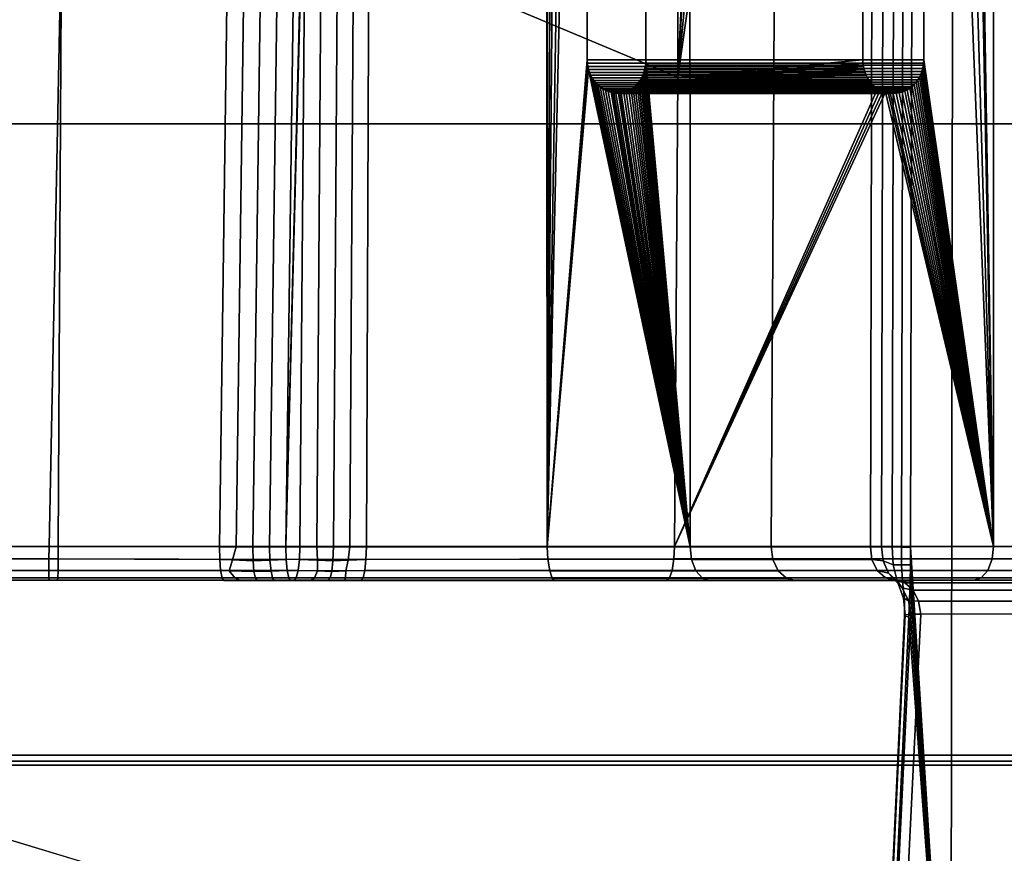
# Model space of a CAD drawing. Extents: x -11.8 to 11.8, y 0 to 23.7.
# Tile 20 of 52: x 9.1 to 10.6, y 4.4 to 5.7. Entities that reach past the tile are written whole.
import ezdxf

# ---------------------------------------------------------------- set-up
doc = ezdxf.new("R2010")
doc.units = 0
doc.layers.add('SHPM78Z54N_TRADECAD', color=7, linetype='CONTINUOUS')

msp = doc.modelspace()

# ---------------------------------------------------------------- linework, layer by layer
at = {"layer": 'SHPM78Z54N_TRADECAD'}
for points in [[(9.0164, 21.874, 33.0011), (10.8391, 22.9691, 33.0011), (10.8391, 3.9269, 33.0011), (9.0164, 4.4772, 33.0011)], [(9.5009, 4.8906, 32.9333), (9.8895, 4.8904, 32.842), (9.8795, 19.7645, 32.8485)], [(9.5009, 4.8906, 32.9333), (9.8795, 19.7645, 32.8485), (9.8904, 19.7478, 32.8411)], [(9.8904, 19.7478, 32.8411), (9.8795, 19.7645, 32.8485), (9.8895, 4.8904, 32.842)], [(9.1491, 4.8909, 32.9415), (9.4453, 19.7516, 32.9434), (8.7267, 19.7511, 32.9434), (8.4975, 4.8901, 32.9434)], [(9.4453, 19.7516, 32.9434), (9.1491, 4.8909, 32.9415), (9.4024, 4.8905, 32.949), (9.603, 19.7498, 32.9036)], [(9.4024, 4.8905, 32.949), (9.4272, 4.8906, 32.9465), (9.628, 19.7494, 32.9012), (9.603, 19.7498, 32.9036)], [(9.4272, 4.8906, 32.9465), (9.4519, 4.8906, 32.943), (9.6529, 19.7491, 32.8977), (9.628, 19.7494, 32.9012)], [(9.4519, 4.8906, 32.943), (9.4765, 4.8906, 32.9386), (9.6775, 19.749, 32.8933), (9.6529, 19.7491, 32.8977)], [(9.4765, 4.8906, 32.9386), (9.5009, 4.8906, 32.9333), (9.7019, 19.749, 32.888), (9.6775, 19.749, 32.8933)], [(9.8904, 19.7478, 32.8411), (9.7019, 19.749, 32.888), (9.5009, 4.8906, 32.9333)], [(9.6242, 5.7813, 33.7197), (9.7365, 19.7496, 33.7026), (10.0749, 19.7485, 33.6266), (10.0836, 5.5886, 33.6232)], [(9.9427, 17.1145, 32.816), (9.9409, 19.0145, 32.8132), (9.8904, 19.7478, 32.8411), (9.8895, 4.8904, 32.842)], [(10.0966, 19.7496, 32.7218), (10.0346, 7.5145, 32.7742), (10.0359, 5.6145, 32.7761), (10.102, 4.8903, 32.7336)], [(10.0836, 5.5886, 33.6232), (10.0749, 19.7485, 33.6266), (10.3539, 13.2645, 33.4735), (10.355, 11.3645, 33.4753)], [(10.102, 4.8903, 32.7336), (10.2223, 4.8903, 32.6393), (10.3053, 19.7519, 32.5689), (10.0966, 19.7496, 32.7218)], [(10.3053, 19.7519, 32.5689), (10.2223, 4.8903, 32.6393), (10.3698, 4.8904, 32.5108), (10.4041, 19.7536, 32.4333)], [(10.3698, 4.8904, 32.5108), (10.3863, 4.8904, 32.4921), (10.4207, 19.7538, 32.4146), (10.4041, 19.7536, 32.4333)], [(10.3863, 4.8904, 32.4921), (10.4018, 4.8903, 32.4726), (10.4362, 19.754, 32.3951), (10.4207, 19.7538, 32.4146)], [(10.4018, 4.8903, 32.4726), (10.4161, 4.8901, 32.4523), (10.4507, 19.7542, 32.3747), (10.4362, 19.754, 32.3951)], [(10.4161, 4.8901, 32.4523), (10.4294, 4.8898, 32.4313), (10.464, 19.7544, 32.3537), (10.4507, 19.7542, 32.3747)], [(10.5116, 19.7548, 32.2826), (10.464, 19.7544, 32.3537), (10.4294, 4.8898, 32.4313), (10.4894, 3.9459, 32.3223)], [(10.4894, 3.9459, 32.3223), (10.5848, 3.9462, 32.1012), (10.5956, 19.7543, 32.1049), (10.5116, 19.7548, 32.2826)], [(10.5526, 4.8909, 33.3753), (10.5503, 19.7357, 33.377), (10.8946, 19.7531, 33.0873), (10.8, 4.8909, 33.1847)], [(10.4444, 13.2645, 33.4295), (10.5503, 19.7357, 33.377), (10.5526, 4.8909, 33.3753), (10.4456, 11.3645, 33.4313)], [(9.9436, 16.1395, 32.8173), (9.9427, 17.1145, 32.816), (9.8895, 4.8904, 32.842)], [(9.9479, 11.3645, 32.8242), (9.9436, 16.1395, 32.8173), (9.8895, 4.8904, 32.842)], [(10.8391, 12.2355, 0.0397), (-11.8433, 14.8549, 0.0397), (-11.8433, 4.581, 0.0397), (10.8391, 4.581, 0.0397)], [(9.9487, 8.4895, 32.8254), (9.9479, 11.3645, 32.8242), (9.8895, 4.8904, 32.842)], [(10.0836, 5.5886, 33.6232), (10.355, 11.3645, 33.4753), (10.3556, 10.3895, 33.4762)], [(10.5526, 4.8909, 33.3753), (10.4461, 10.3895, 33.4322), (10.4456, 11.3645, 33.4313)], [(10.0836, 5.5886, 33.6232), (10.3556, 10.3895, 33.4762), (10.3567, 8.4895, 33.4779)], [(10.5526, 4.8909, 33.3753), (10.4472, 8.4895, 33.4339), (10.4461, 10.3895, 33.4322)], [(9.9487, 7.5145, 32.8254), (9.9487, 8.4895, 32.8254), (9.8895, 4.8904, 32.842)], [(10.0836, 5.5886, 33.6232), (10.3567, 8.4895, 33.4779), (10.3569, 8.4846, 33.4778)], [(10.5526, 4.8909, 33.3753), (10.4478, 7.5145, 33.4348), (10.4472, 8.4895, 33.4339)], [(10.0836, 5.5886, 33.6232), (10.3569, 8.4846, 33.4778), (10.3575, 7.5195, 33.4787)], [(9.9487, 5.6145, 32.8255), (9.9487, 7.5145, 32.8254), (9.8895, 4.8904, 32.842)], [(9.9487, 5.6145, 32.8255), (10.3584, 5.6145, 33.4805), (10.3573, 7.5145, 33.4788), (9.9487, 7.5145, 32.8254)], [(10.4489, 5.6145, 33.4365), (10.0359, 5.6145, 32.7761), (10.0346, 7.5145, 32.7742), (10.4478, 7.5145, 33.4348)], [(10.0836, 5.5886, 33.6232), (10.3575, 7.5195, 33.4787), (10.3573, 7.5145, 33.4788)], [(10.0836, 5.5886, 33.6232), (10.3573, 7.5145, 33.4788), (10.3584, 5.6145, 33.4805)], [(10.5526, 4.8909, 33.3753), (10.4489, 5.6145, 33.4365), (10.4478, 7.5145, 33.4348)], [(9.1675, 5.7975, 33.7316), (9.1627, 4.8909, 33.7315), (8.498, 4.8909, 33.7334), (8.5088, 5.7928, 33.7334)], [(9.1627, 4.8909, 33.7315), (9.1675, 5.7975, 33.7316), (9.5289, 5.8, 33.7295), (9.5218, 4.8909, 33.7305)], [(9.5467, 4.8909, 33.7297), (9.5218, 4.8909, 33.7305), (9.5289, 5.8, 33.7295), (9.5534, 5.7989, 33.7288)], [(9.5715, 4.8909, 33.7277), (9.5467, 4.8909, 33.7297), (9.5534, 5.7989, 33.7288), (9.5777, 5.7954, 33.7269)], [(9.5962, 4.8909, 33.7245), (9.5715, 4.8909, 33.7277), (9.5777, 5.7954, 33.7269), (9.6014, 5.7895, 33.7238)], [(9.6208, 4.8909, 33.72), (9.5962, 4.8909, 33.7245), (9.6014, 5.7895, 33.7238), (9.6242, 5.7813, 33.7197)], [(9.6208, 4.8909, 33.72), (9.6242, 5.7813, 33.7197), (10.0836, 5.5886, 33.6232), (10.0787, 4.8909, 33.6256)], [(-10.9122, 5.7163, 4.9527), (11.7095, 5.7163, 4.9527), (11.7095, 4.5661, 3.7945), (-11.8433, 4.5661, 3.7945)], [(10.8391, 5.5195, 6.3166), (10.8391, 5.704, 6.001), (-10.9122, 5.704, 6.001), (-10.9122, 5.5195, 6.3166)], [(9.949, 5.6096, 32.8254), (9.9487, 5.6145, 32.8255), (9.8895, 4.8904, 32.842)], [(9.9496, 5.6048, 32.8251), (9.949, 5.6096, 32.8254), (9.8895, 4.8904, 32.842)], [(10.3584, 5.6145, 33.4805), (9.9487, 5.6145, 32.8255), (9.949, 5.6096, 32.8254), (10.3586, 5.6096, 33.4804)], [(10.3586, 5.6096, 33.4804), (9.949, 5.6096, 32.8254), (9.9496, 5.6048, 32.8251), (10.3592, 5.6048, 33.4801)], [(10.102, 4.8903, 32.7336), (10.0353, 5.6064, 32.7765), (10.0345, 5.6017, 32.7771)], [(10.0353, 5.6064, 32.7765), (10.4483, 5.6064, 33.4368), (10.4474, 5.6017, 33.4373), (10.0345, 5.6017, 32.7771)], [(10.102, 4.8903, 32.7336), (10.0357, 5.6096, 32.7763), (10.0353, 5.6064, 32.7765)], [(10.0357, 5.6096, 32.7763), (10.4487, 5.6096, 33.4367), (10.4483, 5.6064, 33.4368), (10.0353, 5.6064, 32.7765)], [(10.102, 4.8903, 32.7336), (10.0359, 5.6145, 32.7761), (10.0357, 5.6096, 32.7763)], [(10.0359, 5.6145, 32.7761), (10.4489, 5.6145, 33.4365), (10.4487, 5.6096, 33.4367), (10.0357, 5.6096, 32.7763)], [(10.0836, 5.5886, 33.6232), (10.3584, 5.6145, 33.4805), (10.3586, 5.6096, 33.4804)], [(10.0836, 5.5886, 33.6232), (10.3586, 5.6096, 33.4804), (10.3592, 5.6048, 33.4801)], [(10.5526, 4.8909, 33.3753), (10.4474, 5.6017, 33.4373), (10.4483, 5.6064, 33.4368)], [(10.5526, 4.8909, 33.3753), (10.4483, 5.6064, 33.4368), (10.4487, 5.6096, 33.4367)], [(10.5526, 4.8909, 33.3753), (10.4487, 5.6096, 33.4367), (10.4489, 5.6145, 33.4365)], [(9.9496, 5.6048, 32.8251), (9.8895, 4.8904, 32.842), (9.9507, 5.6002, 32.8247)], [(9.9507, 5.6002, 32.8247), (9.8895, 4.8904, 32.842), (10.102, 4.8903, 32.7336)], [(10.3592, 5.6048, 33.4801), (9.9496, 5.6048, 32.8251), (9.9507, 5.6002, 32.8247), (10.3603, 5.6002, 33.4797)], [(9.9522, 5.5958, 32.8241), (9.9507, 5.6002, 32.8247), (10.102, 4.8903, 32.7336)], [(10.3603, 5.6002, 33.4797), (9.9507, 5.6002, 32.8247), (9.9522, 5.5958, 32.8241), (10.3617, 5.5958, 33.479)], [(9.954, 5.5915, 32.8234), (9.9522, 5.5958, 32.8241), (10.102, 4.8903, 32.7336)], [(10.3617, 5.5958, 33.479), (9.9522, 5.5958, 32.8241), (9.954, 5.5915, 32.8234), (10.3634, 5.5915, 33.4781)], [(9.9563, 5.5875, 32.8226), (9.954, 5.5915, 32.8234), (10.102, 4.8903, 32.7336)], [(10.3634, 5.5915, 33.4781), (9.954, 5.5915, 32.8234), (9.9563, 5.5875, 32.8226), (10.3656, 5.5875, 33.4771)], [(10.102, 4.8903, 32.7336), (10.0319, 5.5929, 32.779), (10.0301, 5.5888, 32.7803)], [(10.0319, 5.5929, 32.779), (10.4445, 5.5929, 33.4387), (10.4425, 5.5888, 33.4397), (10.0301, 5.5888, 32.7803)], [(10.102, 4.8903, 32.7336), (10.0334, 5.5972, 32.7779), (10.0319, 5.5929, 32.779)], [(10.0334, 5.5972, 32.7779), (10.4462, 5.5972, 33.4379), (10.4445, 5.5929, 33.4387), (10.0319, 5.5929, 32.779)], [(10.102, 4.8903, 32.7336), (10.0345, 5.6017, 32.7771), (10.0334, 5.5972, 32.7779)], [(10.0345, 5.6017, 32.7771), (10.4474, 5.6017, 33.4373), (10.4462, 5.5972, 33.4379), (10.0334, 5.5972, 32.7779)], [(10.0836, 5.5886, 33.6232), (10.3592, 5.6048, 33.4801), (10.3603, 5.6002, 33.4797)], [(10.0836, 5.5886, 33.6232), (10.3603, 5.6002, 33.4797), (10.3617, 5.5958, 33.479)], [(10.0836, 5.5886, 33.6232), (10.3617, 5.5958, 33.479), (10.3634, 5.5915, 33.4781)], [(10.0836, 5.5886, 33.6232), (10.3634, 5.5915, 33.4781), (10.3656, 5.5875, 33.4771)], [(10.5526, 4.8909, 33.3753), (10.4425, 5.5888, 33.4397), (10.4445, 5.5929, 33.4387)], [(10.5526, 4.8909, 33.3753), (10.4445, 5.5929, 33.4387), (10.4462, 5.5972, 33.4379)], [(10.5526, 4.8909, 33.3753), (10.4462, 5.5972, 33.4379), (10.4474, 5.6017, 33.4373)], [(9.9588, 5.5838, 32.8216), (9.9563, 5.5875, 32.8226), (10.102, 4.8903, 32.7336)], [(10.368, 5.5838, 33.4759), (10.3656, 5.5875, 33.4771), (9.9563, 5.5875, 32.8226), (9.9588, 5.5838, 32.8216)], [(9.9616, 5.5803, 32.8205), (9.9588, 5.5838, 32.8216), (10.102, 4.8903, 32.7336)], [(10.3707, 5.5803, 33.4746), (10.368, 5.5838, 33.4759), (9.9588, 5.5838, 32.8216), (9.9616, 5.5803, 32.8205)], [(9.9648, 5.5771, 32.8193), (9.9616, 5.5803, 32.8205), (10.102, 4.8903, 32.7336)], [(10.3707, 5.5803, 33.4746), (9.9616, 5.5803, 32.8205), (9.9648, 5.5771, 32.8193), (10.3737, 5.5771, 33.4732)], [(9.9682, 5.5742, 32.818), (9.9648, 5.5771, 32.8193), (10.102, 4.8903, 32.7336)], [(10.3737, 5.5771, 33.4732), (9.9648, 5.5771, 32.8193), (9.9682, 5.5742, 32.818), (10.3769, 5.5742, 33.4716)], [(10.102, 4.8903, 32.7336), (10.0231, 5.5781, 32.7854), (10.0203, 5.5751, 32.7875)], [(10.0231, 5.5781, 32.7854), (10.4347, 5.5781, 33.4435), (10.4316, 5.5751, 33.445), (10.0203, 5.5751, 32.7875)], [(10.0257, 5.5814, 32.7835), (10.4376, 5.5814, 33.4421), (10.4347, 5.5781, 33.4435), (10.0231, 5.5781, 32.7854)], [(10.102, 4.8903, 32.7336), (10.0257, 5.5814, 32.7835), (10.0231, 5.5781, 32.7854)], [(10.102, 4.8903, 32.7336), (10.0281, 5.585, 32.7818), (10.0257, 5.5814, 32.7835)], [(10.0281, 5.585, 32.7818), (10.4402, 5.585, 33.4408), (10.4376, 5.5814, 33.4421), (10.0257, 5.5814, 32.7835)], [(10.102, 4.8903, 32.7336), (10.0301, 5.5888, 32.7803), (10.0281, 5.585, 32.7818)], [(10.0301, 5.5888, 32.7803), (10.4425, 5.5888, 33.4397), (10.4402, 5.585, 33.4408), (10.0281, 5.585, 32.7818)], [(10.0787, 4.8909, 33.6256), (10.0836, 5.5886, 33.6232), (10.3804, 5.5716, 33.4699)], [(10.0836, 5.5886, 33.6232), (10.3656, 5.5875, 33.4771), (10.368, 5.5838, 33.4759)], [(10.0836, 5.5886, 33.6232), (10.368, 5.5838, 33.4759), (10.3707, 5.5803, 33.4746)], [(10.0836, 5.5886, 33.6232), (10.3707, 5.5803, 33.4746), (10.3737, 5.5771, 33.4732)], [(10.0836, 5.5886, 33.6232), (10.3737, 5.5771, 33.4732), (10.3769, 5.5742, 33.4716)], [(10.0836, 5.5886, 33.6232), (10.3769, 5.5742, 33.4716), (10.3804, 5.5716, 33.4699)], [(10.5526, 4.8909, 33.3753), (10.4316, 5.5751, 33.445), (10.4347, 5.5781, 33.4435)], [(10.5526, 4.8909, 33.3753), (10.4347, 5.5781, 33.4435), (10.4376, 5.5814, 33.4421)], [(10.5526, 4.8909, 33.3753), (10.4376, 5.5814, 33.4421), (10.4402, 5.585, 33.4408)], [(10.5526, 4.8909, 33.3753), (10.4402, 5.585, 33.4408), (10.4425, 5.5888, 33.4397)], [(9.9719, 5.5716, 32.8166), (9.9682, 5.5742, 32.818), (10.102, 4.8903, 32.7336)], [(10.3769, 5.5742, 33.4716), (9.9682, 5.5742, 32.818), (9.9719, 5.5716, 32.8166), (10.3804, 5.5716, 33.4699)], [(9.9758, 5.5694, 32.8151), (9.9719, 5.5716, 32.8166), (10.102, 4.8903, 32.7336)], [(10.3804, 5.5716, 33.4699), (9.9719, 5.5716, 32.8166), (9.9758, 5.5694, 32.8151), (10.3841, 5.5694, 33.4681)], [(9.9799, 5.5676, 32.8135), (9.9758, 5.5694, 32.8151), (10.102, 4.8903, 32.7336)], [(10.388, 5.5676, 33.4662), (10.3841, 5.5694, 33.4681), (9.9758, 5.5694, 32.8151), (9.9799, 5.5676, 32.8135)], [(10.388, 5.5676, 33.4662), (9.9799, 5.5676, 32.8135), (9.9842, 5.5662, 32.8119), (10.3921, 5.5662, 33.4642)], [(9.9842, 5.5662, 32.8119), (9.9799, 5.5676, 32.8135), (10.102, 4.8903, 32.7336)], [(9.9869, 5.5656, 32.8108), (9.9842, 5.5662, 32.8119), (10.102, 4.8903, 32.7336)], [(10.3921, 5.5662, 33.4642), (9.9842, 5.5662, 32.8119), (9.9869, 5.5656, 32.8108), (10.3963, 5.5652, 33.4622)], [(9.9884, 5.5652, 32.8098), (9.9869, 5.5656, 32.8108), (10.102, 4.8903, 32.7336)], [(9.9884, 5.5652, 32.8098), (10.3963, 5.5652, 33.4622), (9.9869, 5.5656, 32.8108)], [(9.9911, 5.5648, 32.8081), (9.9884, 5.5652, 32.8098), (10.102, 4.8903, 32.7336)], [(9.9911, 5.5648, 32.8081), (10.3992, 5.5648, 33.4608), (10.3963, 5.5652, 33.4622), (9.9884, 5.5652, 32.8098)], [(9.9953, 5.5645, 32.8054), (9.9911, 5.5648, 32.8081), (10.102, 4.8903, 32.7336)], [(9.9953, 5.5645, 32.8054), (10.4037, 5.5645, 33.4586), (10.3992, 5.5648, 33.4608), (9.9911, 5.5648, 32.8081)], [(9.9953, 5.5645, 32.8054), (9.997, 5.5646, 32.8043), (10.4081, 5.5648, 33.4564), (10.4037, 5.5645, 33.4586)], [(9.997, 5.5646, 32.8043), (9.9953, 5.5645, 32.8054), (10.102, 4.8903, 32.7336)], [(9.9993, 5.5648, 32.8026), (9.997, 5.5646, 32.8043), (10.102, 4.8903, 32.7336)], [(9.9993, 5.5648, 32.8026), (10.4081, 5.5648, 33.4564), (9.997, 5.5646, 32.8043)], [(10.102, 4.8903, 32.7336), (10.0032, 5.5655, 32.7998), (9.9993, 5.5648, 32.8026)], [(9.9993, 5.5648, 32.8026), (10.0032, 5.5655, 32.7998), (10.4125, 5.5655, 33.4543), (10.4081, 5.5648, 33.4564)], [(10.102, 4.8903, 32.7336), (10.0069, 5.5666, 32.7971), (10.0032, 5.5655, 32.7998)], [(10.0069, 5.5666, 32.7971), (10.4167, 5.5666, 33.4523), (10.4125, 5.5655, 33.4543), (10.0032, 5.5655, 32.7998)], [(10.102, 4.8903, 32.7336), (10.0105, 5.5682, 32.7945), (10.0069, 5.5666, 32.7971)], [(10.0105, 5.5682, 32.7945), (10.4207, 5.5682, 33.4503), (10.4167, 5.5666, 33.4523), (10.0069, 5.5666, 32.7971)], [(10.0105, 5.5682, 32.7945), (10.014, 5.5701, 32.792), (10.4245, 5.5701, 33.4485), (10.4207, 5.5682, 33.4503)], [(10.102, 4.8903, 32.7336), (10.014, 5.5701, 32.792), (10.0105, 5.5682, 32.7945)], [(10.102, 4.8903, 32.7336), (10.0172, 5.5724, 32.7897), (10.014, 5.5701, 32.792)], [(10.0172, 5.5724, 32.7897), (10.4281, 5.5724, 33.4467), (10.4245, 5.5701, 33.4485), (10.014, 5.5701, 32.792)], [(10.102, 4.8903, 32.7336), (10.0203, 5.5751, 32.7875), (10.0172, 5.5724, 32.7897)], [(10.0172, 5.5724, 32.7897), (10.0203, 5.5751, 32.7875), (10.4316, 5.5751, 33.445), (10.4281, 5.5724, 33.4467)], [(10.0787, 4.8909, 33.6256), (10.3804, 5.5716, 33.4699), (10.3841, 5.5694, 33.4681)], [(10.0787, 4.8909, 33.6256), (10.3841, 5.5694, 33.4681), (10.388, 5.5676, 33.4662)], [(10.0787, 4.8909, 33.6256), (10.388, 5.5676, 33.4662), (10.3921, 5.5662, 33.4642)], [(10.5526, 4.8909, 33.3753), (10.0787, 4.8909, 33.6256), (10.3921, 5.5662, 33.4642)], [(10.5526, 4.8909, 33.3753), (10.3921, 5.5662, 33.4642), (10.3963, 5.5652, 33.4622)], [(10.5526, 4.8909, 33.3753), (10.3963, 5.5652, 33.4622), (10.3992, 5.5648, 33.4608)], [(10.5526, 4.8909, 33.3753), (10.3992, 5.5648, 33.4608), (10.4037, 5.5645, 33.4586)], [(10.5526, 4.8909, 33.3753), (10.4037, 5.5645, 33.4586), (10.4081, 5.5648, 33.4564)], [(10.5526, 4.8909, 33.3753), (10.4081, 5.5648, 33.4564), (10.4125, 5.5655, 33.4543)], [(10.5526, 4.8909, 33.3753), (10.4125, 5.5655, 33.4543), (10.4167, 5.5666, 33.4523)], [(10.5526, 4.8909, 33.3753), (10.4167, 5.5666, 33.4523), (10.4207, 5.5682, 33.4503)], [(10.5526, 4.8909, 33.3753), (10.4207, 5.5682, 33.4503), (10.4245, 5.5701, 33.4485)], [(10.5526, 4.8909, 33.3753), (10.4245, 5.5701, 33.4485), (10.4281, 5.5724, 33.4467)], [(10.5526, 4.8909, 33.3753), (10.4281, 5.5724, 33.4467), (10.4316, 5.5751, 33.445)], [(10.8391, 3.9269, 6.3166), (10.8391, 5.5195, 6.3166), (-10.9122, 5.5195, 6.3166), (-10.9122, 3.9269, 6.3166)], [(8.4975, 4.8901, 32.9434), (8.4973, 4.8717, 32.9469), (9.1488, 4.8725, 32.945), (9.1491, 4.8909, 32.9415)], [(8.4978, 4.8725, 33.7299), (8.498, 4.8909, 33.7334), (9.1627, 4.8909, 33.7315), (9.1626, 4.8725, 33.728)], [(9.1491, 4.8909, 32.9415), (9.1488, 4.8725, 32.945), (9.4026, 4.8718, 32.9512), (9.4024, 4.8905, 32.949)], [(9.1626, 4.8725, 33.728), (9.1627, 4.8909, 33.7315), (9.5218, 4.8909, 33.7305), (9.521, 4.8718, 33.7267)], [(9.4272, 4.8906, 32.9465), (9.4024, 4.8905, 32.949), (9.4026, 4.8718, 32.9512), (9.4215, 4.871, 32.9497)], [(9.4522, 4.8698, 32.9464), (9.4519, 4.8906, 32.943), (9.4272, 4.8906, 32.9465), (9.4215, 4.871, 32.9497)], [(9.4772, 4.8707, 32.942), (9.4765, 4.8906, 32.9386), (9.4519, 4.8906, 32.943), (9.4522, 4.8698, 32.9464)], [(9.5012, 4.8715, 32.9372), (9.5009, 4.8906, 32.9333), (9.4765, 4.8906, 32.9386), (9.4772, 4.8707, 32.942)], [(9.5009, 4.8906, 32.9333), (9.5012, 4.8715, 32.9372), (9.8903, 4.872, 32.8455), (9.8895, 4.8904, 32.842)], [(9.521, 4.8718, 33.7267), (9.5218, 4.8909, 33.7305), (9.5467, 4.8909, 33.7297), (9.5477, 4.8709, 33.7259)], [(9.5477, 4.8709, 33.7259), (9.5467, 4.8909, 33.7297), (9.5715, 4.8909, 33.7277), (9.5709, 4.8699, 33.7244)], [(9.5709, 4.8699, 33.7244), (9.5715, 4.8909, 33.7277), (9.5962, 4.8909, 33.7245), (9.5936, 4.8709, 33.7211)], [(9.5962, 4.8909, 33.7245), (9.6208, 4.8909, 33.72), (9.62, 4.8718, 33.7163), (9.5936, 4.8709, 33.7211)], [(9.62, 4.8718, 33.7163), (9.6208, 4.8909, 33.72), (10.0787, 4.8909, 33.6256), (10.0777, 4.8725, 33.6223)], [(9.8895, 4.8904, 32.842), (9.8903, 4.872, 32.8455), (10.104, 4.8719, 32.7365), (10.102, 4.8903, 32.7336)], [(10.0777, 4.8725, 33.6223), (10.0787, 4.8909, 33.6256), (10.5526, 4.8909, 33.3753), (10.5506, 4.8725, 33.3724)], [(10.102, 4.8903, 32.7336), (10.104, 4.8719, 32.7365), (10.2247, 4.8719, 32.6418), (10.2223, 4.8903, 32.6393)], [(10.2223, 4.8903, 32.6393), (10.2247, 4.8719, 32.6418), (10.3718, 4.8716, 32.5121), (10.3698, 4.8904, 32.5108)], [(10.3863, 4.8904, 32.4921), (10.3698, 4.8904, 32.5108), (10.3718, 4.8716, 32.5121), (10.3889, 4.8697, 32.4941)], [(10.4037, 4.8639, 32.4743), (10.4018, 4.8903, 32.4726), (10.3863, 4.8904, 32.4921), (10.3889, 4.8697, 32.4941)], [(10.4158, 4.864, 32.4528), (10.4161, 4.8901, 32.4523), (10.4018, 4.8903, 32.4726), (10.4037, 4.8639, 32.4743)], [(10.4291, 4.864, 32.4315), (10.4294, 4.8898, 32.4313), (10.4161, 4.8901, 32.4523), (10.4158, 4.864, 32.4528)], [(10.4294, 4.8898, 32.4313), (10.4291, 4.864, 32.4315), (10.4894, 3.9459, 32.3223)], [(10.5506, 4.8725, 33.3724), (10.5526, 4.8909, 33.3753), (10.8, 4.8909, 33.1847), (10.7974, 4.8725, 33.1824)], [(8.4973, 4.8717, 32.9469), (8.4971, 4.8548, 32.958), (9.1487, 4.8556, 32.9561), (9.1488, 4.8725, 32.945)], [(8.4976, 4.8556, 33.7188), (8.4978, 4.8725, 33.7299), (9.1626, 4.8725, 33.728), (9.1623, 4.8556, 33.7168)], [(9.1488, 4.8725, 32.945), (9.1487, 4.8556, 32.9561), (9.4039, 4.8556, 32.9608), (9.4026, 4.8718, 32.9512)], [(9.1623, 4.8556, 33.7168), (9.1626, 4.8725, 33.728), (9.521, 4.8718, 33.7267), (9.5191, 4.8556, 33.7158)], [(9.4215, 4.871, 32.9497), (9.4026, 4.8718, 32.9512), (9.4039, 4.8556, 32.9608), (9.4168, 4.8551, 32.9596)], [(9.4534, 4.8538, 32.9559), (9.4522, 4.8698, 32.9464), (9.4215, 4.871, 32.9497), (9.4168, 4.8551, 32.9596)], [(9.4534, 4.8538, 32.9559), (9.479, 4.8546, 32.9518), (9.4772, 4.8707, 32.942), (9.4522, 4.8698, 32.9464)], [(9.479, 4.8546, 32.9518), (9.5027, 4.8553, 32.948), (9.5012, 4.8715, 32.9372), (9.4772, 4.8707, 32.942)], [(9.5012, 4.8715, 32.9372), (9.5027, 4.8553, 32.948), (9.893, 4.855, 32.8563), (9.8903, 4.872, 32.8455)], [(9.5477, 4.8549, 33.7154), (9.5191, 4.8556, 33.7158), (9.521, 4.8718, 33.7267), (9.5477, 4.8709, 33.7259)], [(9.5692, 4.854, 33.7148), (9.5477, 4.8549, 33.7154), (9.5477, 4.8709, 33.7259), (9.5709, 4.8699, 33.7244)], [(9.5692, 4.854, 33.7148), (9.5709, 4.8699, 33.7244), (9.5936, 4.8709, 33.7211), (9.59, 4.8549, 33.7111)], [(9.5936, 4.8709, 33.7211), (9.62, 4.8718, 33.7163), (9.6183, 4.8556, 33.7056), (9.59, 4.8549, 33.7111)], [(9.6183, 4.8556, 33.7056), (9.62, 4.8718, 33.7163), (10.0777, 4.8725, 33.6223), (10.075, 4.8556, 33.6115)], [(9.8903, 4.872, 32.8455), (9.893, 4.855, 32.8563), (10.1104, 4.8549, 32.7456), (10.104, 4.8719, 32.7365)], [(10.075, 4.8556, 33.6115), (10.0777, 4.8725, 33.6223), (10.5506, 4.8725, 33.3724), (10.5442, 4.8556, 33.3633)], [(10.104, 4.8719, 32.7365), (10.1104, 4.8549, 32.7456), (10.2327, 4.855, 32.6495), (10.2247, 4.8719, 32.6418)], [(10.2247, 4.8719, 32.6418), (10.2327, 4.855, 32.6495), (10.3796, 4.8554, 32.5181), (10.3718, 4.8716, 32.5121)], [(10.3889, 4.8697, 32.4941), (10.3718, 4.8716, 32.5121), (10.3796, 4.8554, 32.5181), (10.3964, 4.8515, 32.4999)], [(10.4097, 4.8401, 32.4791), (10.4037, 4.8639, 32.4743), (10.3889, 4.8697, 32.4941), (10.3964, 4.8515, 32.4999)], [(10.4097, 4.8401, 32.4791), (10.4173, 4.8392, 32.4552), (10.4158, 4.864, 32.4528), (10.4037, 4.8639, 32.4743)], [(10.4173, 4.8392, 32.4552), (10.4286, 4.8382, 32.4323), (10.4291, 4.864, 32.4315), (10.4158, 4.864, 32.4528)], [(10.4291, 4.864, 32.4315), (10.4286, 4.8382, 32.4323), (10.4894, 3.9459, 32.3223)], [(10.5442, 4.8556, 33.3633), (10.5506, 4.8725, 33.3724), (10.7974, 4.8725, 33.1824), (10.7892, 4.8556, 33.1749)], [(8.4971, 4.8548, 32.958), (8.4969, 4.8436, 32.975), (9.1488, 4.8445, 32.9731), (9.1487, 4.8556, 32.9561)], [(8.4969, 4.8436, 32.975), (8.4969, 4.8401, 32.9934), (9.149, 4.8409, 32.9915), (9.1488, 4.8445, 32.9731)], [(8.4974, 4.8444, 33.7018), (8.4976, 4.8556, 33.7188), (9.1623, 4.8556, 33.7168), (9.1619, 4.8444, 33.6999)], [(8.4974, 4.8409, 33.6834), (8.4974, 4.8444, 33.7018), (9.1619, 4.8444, 33.6999), (9.1615, 4.8409, 33.6815)], [(9.1487, 4.8556, 32.9561), (9.1488, 4.8445, 32.9731), (9.406, 4.8446, 32.9761), (9.4039, 4.8556, 32.9608)], [(9.1488, 4.8445, 32.9731), (9.149, 4.8409, 32.9915), (9.4085, 4.8407, 32.9946), (9.406, 4.8446, 32.9761)], [(9.1615, 4.8409, 33.6815), (9.1619, 4.8444, 33.6999), (9.5164, 4.8447, 33.6996), (9.5132, 4.8409, 33.6805)], [(9.1619, 4.8444, 33.6999), (9.1623, 4.8556, 33.7168), (9.5191, 4.8556, 33.7158), (9.5164, 4.8447, 33.6996)], [(9.4168, 4.8551, 32.9596), (9.4039, 4.8556, 32.9608), (9.406, 4.8446, 32.9761), (9.4249, 4.8446, 32.9747)], [(9.406, 4.8446, 32.9761), (9.4085, 4.8407, 32.9946), (9.4337, 4.8407, 32.9939), (9.4249, 4.8446, 32.9747)], [(9.4534, 4.8538, 32.9559), (9.4168, 4.8551, 32.9596), (9.4249, 4.8446, 32.9747), (9.4556, 4.8441, 32.9713)], [(9.4249, 4.8446, 32.9747), (9.4337, 4.8407, 32.9939), (9.4587, 4.8407, 32.9917), (9.4556, 4.8441, 32.9713)], [(9.4534, 4.8538, 32.9559), (9.4556, 4.8441, 32.9713), (9.4809, 4.8443, 32.968), (9.479, 4.8546, 32.9518)], [(9.4556, 4.8441, 32.9713), (9.4587, 4.8407, 32.9917), (9.4835, 4.8407, 32.9881), (9.4809, 4.8443, 32.968)], [(9.4809, 4.8443, 32.968), (9.5051, 4.8445, 32.9642), (9.5027, 4.8553, 32.948), (9.479, 4.8546, 32.9518)], [(9.4835, 4.8407, 32.9881), (9.508, 4.8407, 32.9832), (9.5051, 4.8445, 32.9642), (9.4809, 4.8443, 32.968)], [(9.5027, 4.8553, 32.948), (9.5051, 4.8445, 32.9642), (9.8969, 4.8439, 32.8728), (9.893, 4.855, 32.8563)], [(9.5051, 4.8445, 32.9642), (9.508, 4.8407, 32.9832), (9.9012, 4.8404, 32.8907), (9.8969, 4.8439, 32.8728)], [(9.5384, 4.8409, 33.68), (9.5132, 4.8409, 33.6805), (9.5164, 4.8447, 33.6996), (9.5434, 4.8446, 33.6997)], [(9.5434, 4.8446, 33.6997), (9.5164, 4.8447, 33.6996), (9.5191, 4.8556, 33.7158), (9.5477, 4.8549, 33.7154)], [(9.5667, 4.8443, 33.699), (9.5635, 4.8409, 33.6782), (9.5384, 4.8409, 33.68), (9.5434, 4.8446, 33.6997)], [(9.5692, 4.854, 33.7148), (9.5667, 4.8443, 33.699), (9.5434, 4.8446, 33.6997), (9.5477, 4.8549, 33.7154)], [(9.5894, 4.8446, 33.6951), (9.5883, 4.8409, 33.6751), (9.5635, 4.8409, 33.6782), (9.5667, 4.8443, 33.699)], [(9.5692, 4.854, 33.7148), (9.59, 4.8549, 33.7111), (9.5894, 4.8446, 33.6951), (9.5667, 4.8443, 33.699)], [(9.6158, 4.8447, 33.6896), (9.6129, 4.8409, 33.6707), (9.5883, 4.8409, 33.6751), (9.5894, 4.8446, 33.6951)], [(9.59, 4.8549, 33.7111), (9.6183, 4.8556, 33.7056), (9.6158, 4.8447, 33.6896), (9.5894, 4.8446, 33.6951)], [(9.6129, 4.8409, 33.6707), (9.6158, 4.8447, 33.6896), (10.0709, 4.8444, 33.5951), (10.0666, 4.8409, 33.5772)], [(9.6158, 4.8447, 33.6896), (9.6183, 4.8556, 33.7056), (10.075, 4.8556, 33.6115), (10.0709, 4.8444, 33.5951)], [(9.893, 4.855, 32.8563), (9.8969, 4.8439, 32.8728), (10.1201, 4.8438, 32.7595), (10.1104, 4.8549, 32.7456)], [(9.8969, 4.8439, 32.8728), (9.9012, 4.8404, 32.8907), (10.1307, 4.8403, 32.7746), (10.1201, 4.8438, 32.7595)], [(10.0666, 4.8409, 33.5772), (10.0709, 4.8444, 33.5951), (10.5345, 4.8444, 33.3494), (10.5239, 4.8409, 33.3344)], [(10.0709, 4.8444, 33.5951), (10.075, 4.8556, 33.6115), (10.5442, 4.8556, 33.3633), (10.5345, 4.8444, 33.3494)], [(10.1104, 4.8549, 32.7456), (10.1201, 4.8438, 32.7595), (10.245, 4.8438, 32.6612), (10.2327, 4.855, 32.6495)], [(10.2327, 4.855, 32.6495), (10.245, 4.8438, 32.6612), (10.392, 4.8445, 32.5277), (10.3796, 4.8554, 32.5181)], [(10.245, 4.8438, 32.6612), (10.2583, 4.8403, 32.6739), (10.4069, 4.8406, 32.5392), (10.392, 4.8445, 32.5277)], [(10.3964, 4.8515, 32.4999), (10.3796, 4.8554, 32.5181), (10.392, 4.8445, 32.5277), (10.4058, 4.8408, 32.5127)], [(10.392, 4.8445, 32.5277), (10.4069, 4.8406, 32.5392), (10.4211, 4.8368, 32.5258), (10.4058, 4.8408, 32.5127)], [(10.4097, 4.8401, 32.4791), (10.3964, 4.8515, 32.4999), (10.4058, 4.8408, 32.5127), (10.4168, 4.8298, 32.4974)], [(10.5239, 4.8409, 33.3344), (10.5345, 4.8444, 33.3494), (10.7768, 4.8444, 33.1634), (10.7634, 4.8409, 33.1507)], [(10.5345, 4.8444, 33.3494), (10.5442, 4.8556, 33.3633), (10.7892, 4.8556, 33.1749), (10.7768, 4.8444, 33.1634)], [(8.4974, 4.8409, 33.6834), (9.1615, 4.8409, 33.6815), (9.149, 4.8409, 32.9915), (8.4969, 4.8401, 32.9934)], [(9.1615, 4.8409, 33.6815), (9.5132, 4.8409, 33.6805), (9.4085, 4.8407, 32.9946), (9.149, 4.8409, 32.9915)], [(9.5132, 4.8409, 33.6805), (9.5384, 4.8409, 33.68), (9.4337, 4.8407, 32.9939), (9.4085, 4.8407, 32.9946)], [(9.5384, 4.8409, 33.68), (9.5635, 4.8409, 33.6782), (9.4587, 4.8407, 32.9917), (9.4337, 4.8407, 32.9939)], [(9.5635, 4.8409, 33.6782), (9.5883, 4.8409, 33.6751), (9.4835, 4.8407, 32.9881), (9.4587, 4.8407, 32.9917)], [(9.5883, 4.8409, 33.6751), (9.6129, 4.8409, 33.6707), (9.508, 4.8407, 32.9832), (9.4835, 4.8407, 32.9881)], [(9.6129, 4.8409, 33.6707), (10.0666, 4.8409, 33.5772), (9.9012, 4.8404, 32.8907), (9.508, 4.8407, 32.9832)], [(10.0666, 4.8409, 33.5772), (10.5239, 4.8409, 33.3344), (10.1307, 4.8403, 32.7746), (9.9012, 4.8404, 32.8907)], [(10.1201, 4.8438, 32.7595), (10.1307, 4.8403, 32.7746), (10.2583, 4.8403, 32.6739), (10.245, 4.8438, 32.6612)], [(10.5239, 4.8409, 33.3344), (10.7634, 4.8409, 33.1507), (10.2583, 4.8403, 32.6739), (10.1307, 4.8403, 32.7746)], [(10.7634, 4.8409, 33.1507), (10.9631, 4.8409, 32.9556), (10.4069, 4.8406, 32.5392), (10.2583, 4.8403, 32.6739)], [(10.4058, 4.8408, 32.5127), (10.4211, 4.8368, 32.5258), (10.4332, 4.826, 32.5145), (10.4168, 4.8298, 32.4974)], [(10.9631, 4.8409, 32.9556), (10.9767, 4.837, 32.9428), (10.4211, 4.8368, 32.5258), (10.4069, 4.8406, 32.5392)], [(10.4097, 4.8401, 32.4791), (10.419, 4.8141, 32.4739), (10.4206, 4.8133, 32.4532), (10.4173, 4.8392, 32.4552)], [(10.4097, 4.8401, 32.4791), (10.4168, 4.8298, 32.4974), (10.4264, 4.8105, 32.4918), (10.419, 4.8141, 32.4739)], [(10.4168, 4.8298, 32.4974), (10.4332, 4.826, 32.5145), (10.4413, 4.8097, 32.507), (10.4264, 4.8105, 32.4918)], [(10.4206, 4.8133, 32.4532), (10.4279, 4.8122, 32.4335), (10.4286, 4.8382, 32.4323), (10.4173, 4.8392, 32.4552)], [(10.9767, 4.837, 32.9428), (10.988, 4.826, 32.9322), (10.4332, 4.826, 32.5145), (10.4211, 4.8368, 32.5258)], [(10.4286, 4.8382, 32.4323), (10.4279, 4.8122, 32.4335), (10.4894, 3.9459, 32.3223)], [(10.988, 4.826, 32.9322), (10.9952, 4.8098, 32.9258), (10.4413, 4.8097, 32.507), (10.4332, 4.826, 32.5145)], [(10.419, 4.8141, 32.4739), (10.4215, 4.7893, 32.4732), (10.4205, 4.7879, 32.4537), (10.4206, 4.8133, 32.4532)], [(10.4264, 4.8105, 32.4918), (10.43, 4.7902, 32.4908), (10.4215, 4.7893, 32.4732), (10.419, 4.8141, 32.4739)], [(10.4205, 4.7879, 32.4537), (10.427, 4.7862, 32.4353), (10.4279, 4.8122, 32.4335), (10.4206, 4.8133, 32.4532)], [(10.4413, 4.8097, 32.507), (10.4444, 4.7905, 32.5041), (10.43, 4.7902, 32.4908), (10.4264, 4.8105, 32.4918)], [(10.4279, 4.8122, 32.4335), (10.427, 4.7862, 32.4353), (10.4894, 3.9459, 32.3223)], [(10.9952, 4.8098, 32.9258), (10.9971, 4.7911, 32.9245), (10.4444, 4.7905, 32.5041), (10.4413, 4.8097, 32.507)], [(10.4205, 4.7879, 32.4537), (10.4215, 4.7893, 32.4732), (10.3815, 3.9456, 32.5394), (10.381, 3.9456, 32.5191)], [(10.427, 4.7862, 32.4353), (10.4205, 4.7879, 32.4537), (10.381, 3.9456, 32.5191), (10.3878, 3.9457, 32.4998)], [(10.4215, 4.7893, 32.4732), (10.43, 4.7902, 32.4908), (10.3893, 3.9456, 32.5582), (10.3815, 3.9456, 32.5394)], [(10.427, 4.7862, 32.4353), (10.3878, 3.9457, 32.4998), (10.4894, 3.9459, 32.3223)], [(10.43, 4.7902, 32.4908), (10.4444, 4.7905, 32.5041), (10.4032, 3.9457, 32.573), (10.3893, 3.9456, 32.5582)], [(10.9971, 4.7911, 32.9245), (10.9994, 3.9457, 32.921), (10.4032, 3.9457, 32.573), (10.4444, 4.7905, 32.5041)], [(-11.8433, 4.581, 0.0397), (-11.8433, 3.9787, 0.0397), (11.8221, 3.9787, 0.0397), (10.8391, 4.581, 0.0397)], [(-11.8433, 4.5719, 3.3044), (-11.8433, 4.5661, 3.7945), (11.7095, 4.5661, 3.7945), (11.7095, 4.5719, 3.3044)], [(-11.8433, 3.9787, 3.3044), (-11.8433, 4.5719, 3.3044), (11.7095, 4.5719, 3.3044), (11.8221, 3.9787, 3.3044)], [(4.491, 4.4772, 33.0011), (10.8391, 3.9269, 33.0011), (8.1202, 3.9269, 33.0011)], [(9.0164, 4.4772, 33.0011), (10.8391, 3.9269, 33.0011), (4.491, 4.4772, 33.0011)]]:
    msp.add_3dface(points, dxfattribs=at)

doc.saveas('drawing.dxf')
